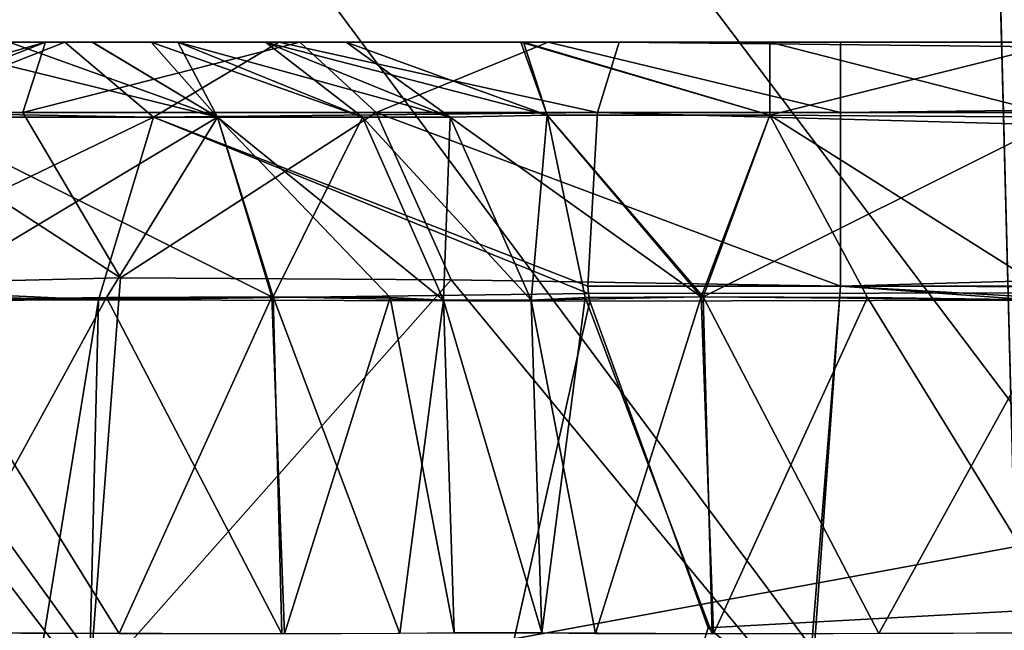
# Model space of a CAD drawing. Header units: millimetres. Extents: x -55 to 55, y -4 to 85.
# Tile 168 of 256: x -7.04 to -5.2, y 19.15 to 20.29. Entities that reach past the tile are written whole.
import ezdxf

# ---------------------------------------------------------------- set-up
doc = ezdxf.new("R2010")
doc.units = ezdxf.units.MM
doc.header["$LTSCALE"] = 74.742497
for name, color, linetype in [('1000', 7, 'CONTINUOUS'), ('1001', 7, 'CONTINUOUS'), ('521', 7, 'CONTINUOUS'), ('529', 7, 'CONTINUOUS'), ('541', 7, 'CONTINUOUS'), ('545', 7, 'CONTINUOUS'), ('555', 7, 'CONTINUOUS'), ('8028', 7, 'CONTINUOUS'), ('8030', 7, 'CONTINUOUS'), ('8091', 7, 'CONTINUOUS'), ('8093', 7, 'CONTINUOUS'), ('8100', 7, 'CONTINUOUS'), ('8105', 7, 'CONTINUOUS'), ('8133', 7, 'CONTINUOUS'), ('8145', 7, 'CONTINUOUS'), ('846', 7, 'CONTINUOUS'), ('847', 7, 'CONTINUOUS'), ('859', 7, 'CONTINUOUS'), ('860', 7, 'CONTINUOUS'), ('8676', 7, 'CONTINUOUS'), ('8679', 7, 'CONTINUOUS'), ('885', 7, 'CONTINUOUS'), ('897', 7, 'CONTINUOUS'), ('939', 7, 'CONTINUOUS'), ('940', 7, 'CONTINUOUS'), ('941', 7, 'CONTINUOUS'), ('955', 7, 'CONTINUOUS'), ('956', 7, 'CONTINUOUS'), ('957', 7, 'CONTINUOUS'), ('962', 7, 'CONTINUOUS'), ('978', 7, 'CONTINUOUS'), ('979', 7, 'CONTINUOUS'), ('980', 7, 'CONTINUOUS')]:
    doc.layers.add(name, color=color, linetype=linetype)

msp = doc.modelspace()

# ---------------------------------------------------------------- linework, layer by layer
at = {"layer": '1000', "color": 213, "linetype": 'Continuous', "true_color": 0xdb7ad1}
for points in [[(-5.9202, 20.25, 46.2913), (5.961, 20.1181, 45.9529), (-5.961, 20.1181, 45.9529), (-5.9202, 20.25, 46.2913)], [(-5.9202, 20.25, 46.2913), (5.9202, 20.25, 46.2913), (5.961, 20.1181, 45.9529), (-5.9202, 20.25, 46.2913)], [(5.9789, 19.7936, 45.7932), (-5.9789, 19.7936, 45.7932), (-5.961, 20.1181, 45.9529), (5.9789, 19.7936, 45.7932)], [(5.961, 20.1181, 45.9529), (5.9789, 19.7936, 45.7932), (-5.961, 20.1181, 45.9529), (5.961, 20.1181, 45.9529)]]:
    msp.add_3dface(points, dxfattribs=at)
at = {"layer": '1001', "color": 213, "linetype": 'Continuous', "true_color": 0xdb7ad1}
for points in [[(-6.9584, 20.25, 47.2427), (-6.7925, 20.1098, 46.3815), (-7.2919, 20.1181, 47.1725), (-6.9584, 20.25, 47.2427)], [(-6.9584, 20.25, 47.2427), (-6.5579, 20.25, 46.6375), (-6.7925, 20.1098, 46.3815), (-6.9584, 20.25, 47.2427)], [(-6.5579, 20.25, 46.6375), (-5.961, 20.1181, 45.9529), (-6.7925, 20.1098, 46.3815), (-6.5579, 20.25, 46.6375)], [(-6.5579, 20.25, 46.6375), (-5.9202, 20.25, 46.2913), (-5.961, 20.1181, 45.9529), (-6.5579, 20.25, 46.6375)], [(-6.7925, 20.1098, 46.3815), (-7.4494, 19.7936, 47.1407), (-7.2919, 20.1181, 47.1725), (-6.7925, 20.1098, 46.3815)], [(-6.8955, 19.7677, 46.2691), (-7.4494, 19.7936, 47.1407), (-6.7925, 20.1098, 46.3815), (-6.8955, 19.7677, 46.2691)], [(-5.9781, 19.7796, 45.792), (-6.8955, 19.7677, 46.2691), (-6.7925, 20.1098, 46.3815), (-5.9781, 19.7796, 45.792)], [(-5.961, 20.1181, 45.9529), (-5.9789, 19.7936, 45.7932), (-6.7925, 20.1098, 46.3815), (-5.961, 20.1181, 45.9529)], [(-5.9789, 19.7936, 45.7932), (-5.9781, 19.7796, 45.792), (-6.7925, 20.1098, 46.3815), (-5.9789, 19.7936, 45.7932)], [(-7.4507, 19.7796, 47.1414), (-7.4494, 19.7936, 47.1407), (-6.8955, 19.7677, 46.2691), (-7.4507, 19.7796, 47.1414)], [(-7.4522, 19.7654, 47.144), (-7.4507, 19.7796, 47.1414), (-6.8955, 19.7677, 46.2691), (-7.4522, 19.7654, 47.144)], [(-5.9781, 19.7796, 45.792), (-5.9755, 19.7654, 45.7908), (-6.8955, 19.7677, 46.2691), (-5.9781, 19.7796, 45.792)]]:
    msp.add_3dface(points, dxfattribs=at)
at = {"layer": '521', "color": 213, "linetype": 'Continuous', "true_color": 0xdb7ad1}
for points in [[(-7.2447, 20.25, 50.441), (-6.9076, 20.25, 50.3101), (-7.1193, 20.25, 49.082), (-7.2447, 20.25, 50.441)], [(-6.9945, 20.25, -47.6554), (-7.0626, 20.25, -50.4066), (-7.1193, 20.25, -49.082), (-6.9945, 20.25, -47.6554)], [(-7.1193, 20.25, 49.082), (-6.9076, 20.25, 50.3101), (-6.9584, 20.25, 47.2427), (-7.1193, 20.25, 49.082)], [(-6.9066, 20.25, -50.3093), (-7.0626, 20.25, -50.4066), (-6.9945, 20.25, -47.6554), (-6.9066, 20.25, -50.3093)], [(-6.5183, 20.25, -46.6856), (-6.9066, 20.25, -50.3093), (-6.9945, 20.25, -47.6554), (-6.5183, 20.25, -46.6856)], [(-6.9076, 20.25, 50.3101), (-6.797, 20.25, 50.1633), (-6.9584, 20.25, 47.2427), (-6.9076, 20.25, 50.3101)], [(-6.7469, 20.25, 49.9848), (-6.5828, 20.25, 48.1094), (-6.9584, 20.25, 47.2427), (-6.7469, 20.25, 49.9848)], [(-6.9584, 20.25, 47.2427), (-6.5828, 20.25, 48.1094), (-6.5579, 20.25, 46.6375), (-6.9584, 20.25, 47.2427)], [(-6.797, 20.25, 50.1633), (-6.7469, 20.25, 49.9848), (-6.9584, 20.25, 47.2427), (-6.797, 20.25, 50.1633)], [(-6.7469, 20.25, -49.9848), (-6.9066, 20.25, -50.3093), (-6.5183, 20.25, -46.6856), (-6.7469, 20.25, -49.9848)], [(-6.5828, 20.25, -48.1094), (-6.7469, 20.25, -49.9848), (-6.5183, 20.25, -46.6856), (-6.5828, 20.25, -48.1094)], [(-6.4314, 20.25, -47.5717), (-6.5828, 20.25, -48.1094), (-6.5183, 20.25, -46.6856), (-6.4314, 20.25, -47.5717)], [(-6.5828, 20.25, 48.1094), (-6.1048, 20.25, 47.1371), (-6.5579, 20.25, 46.6375), (-6.5828, 20.25, 48.1094)], [(-6.5579, 20.25, 46.6375), (-6.1048, 20.25, 47.1371), (-5.9202, 20.25, 46.2913), (-6.5579, 20.25, 46.6375)], [(-6.0533, 20.25, -46.3948), (-6.4314, 20.25, -47.5717), (-6.5183, 20.25, -46.6856), (-6.0533, 20.25, -46.3948)], [(-6.0997, 20.25, -47.1324), (-6.4314, 20.25, -47.5717), (-6.0533, 20.25, -46.3948), (-6.0997, 20.25, -47.1324)], [(-6.1048, 20.25, 47.1371), (-5.6383, 20.25, 46.845), (-5.9202, 20.25, 46.2913), (-6.1048, 20.25, 47.1371)], [(-5.5059, 20.25, -46.2913), (-6.0997, 20.25, -47.1324), (-6.0533, 20.25, -46.3948), (-5.5059, 20.25, -46.2913)], [(-5.0895, 20.25, -46.741), (-6.0997, 20.25, -47.1324), (-5.5059, 20.25, -46.2913), (-5.0895, 20.25, -46.741)], [(-5.6383, 20.25, 46.845), (-5.0895, 20.25, 46.741), (-5.9202, 20.25, 46.2913), (-5.6383, 20.25, 46.845)], [(-5.0895, 20.25, 46.741), (5.0895, 20.25, 46.741), (-5.9202, 20.25, 46.2913), (-5.0895, 20.25, 46.741)], [(-5.9202, 20.25, 46.2913), (5.0895, 20.25, 46.741), (5.9202, 20.25, 46.2913), (-5.9202, 20.25, 46.2913)], [(5.9202, 20.25, -46.2913), (-5.0895, 20.25, -46.741), (-5.5059, 20.25, -46.2913), (5.9202, 20.25, -46.2913)]]:
    msp.add_3dface(points, dxfattribs=at)
at = {"layer": '529', "color": 213, "linetype": 'Continuous', "true_color": 0xdb7ad1}
for points in [[(-6.2491, 19.7674, 50.0284), (-6.0651, 19.1448, 48.1747), (-6.085, 19.7674, 48.153), (-6.2491, 19.7674, 50.0284)], [(-6.2292, 19.1448, 50.0501), (-6.0651, 19.1448, 48.1747), (-6.2491, 19.7674, 50.0284), (-6.2292, 19.1448, 50.0501)]]:
    msp.add_3dface(points, dxfattribs=at)
at = {"layer": '541', "color": 213, "linetype": 'Continuous', "true_color": 0xdb7ad1}
for points in [[(-6.085, 19.7674, -48.153), (-6.0651, 19.1448, -48.1747), (-6.2491, 19.7674, -50.0284), (-6.085, 19.7674, -48.153)], [(-6.0651, 19.1448, -48.1747), (-6.2292, 19.1448, -50.0501), (-6.2491, 19.7674, -50.0284), (-6.0651, 19.1448, -48.1747)]]:
    msp.add_3dface(points, dxfattribs=at)
at = {"layer": '545', "color": 213, "linetype": 'Continuous', "true_color": 0xdb7ad1}
for points in [[(-5.5631, 19, -45.7238), (-5.5059, 19.7936, -45.7932), (-5.5695, 19.0002, -45.7238), (-5.5631, 19, -45.7238)], [(-5.5631, 19, -45.7238), (5.5631, 19, -45.7238), (-5.5059, 19.7936, -45.7932), (-5.5631, 19, -45.7238)], [(5.9781, 19.7796, -45.792), (-5.5059, 19.7936, -45.7932), (5.9755, 19.7654, -45.7908), (5.9781, 19.7796, -45.792)], [(-5.5059, 19.7936, -45.7932), (5.5631, 19, -45.7238), (5.7539, 19.1545, -45.7373), (-5.5059, 19.7936, -45.7932)], [(5.9755, 19.7654, -45.7908), (-5.5059, 19.7936, -45.7932), (5.7539, 19.1545, -45.7373), (5.9755, 19.7654, -45.7908)], [(5.9789, 19.7936, -45.7932), (-5.5059, 19.7936, -45.7932), (5.9781, 19.7796, -45.792), (5.9789, 19.7936, -45.7932)]]:
    msp.add_3dface(points, dxfattribs=at)
at = {"layer": '555', "color": 213, "linetype": 'Continuous', "true_color": 0xdb7ad1}
for points in [[(-5.9789, 19.7936, 45.7932), (5.9789, 19.7936, 45.7932), (-5.9781, 19.7796, 45.792), (-5.9789, 19.7936, 45.7932)], [(-5.9781, 19.7796, 45.792), (5.9789, 19.7936, 45.7932), (-5.9755, 19.7654, 45.7908), (-5.9781, 19.7796, 45.792)], [(-5.9755, 19.7654, 45.7908), (5.9789, 19.7936, 45.7932), (-5.7539, 19.1545, 45.7373), (-5.9755, 19.7654, 45.7908)], [(5.9789, 19.7936, 45.7932), (-5.5631, 19, 45.7238), (-5.7539, 19.1545, 45.7373), (5.9789, 19.7936, 45.7932)], [(5.5631, 19, 45.7238), (-5.5631, 19, 45.7238), (5.9789, 19.7936, 45.7932), (5.5631, 19, 45.7238)]]:
    msp.add_3dface(points, dxfattribs=at)
at = {"layer": '8028', "color": 253, "linetype": 'Continuous', "true_color": 0xaab4c3}
for points in [[(54.5, 0.15, 54.65), (54.5, 84.85, 54.65), (-54.5, 84.85, 54.65), (54.5, 0.15, 54.65)], [(-54.5, 0.15, 54.65), (-1.1667, 8.8333, 54.65), (-54.5, 84.85, 54.65), (-54.5, 0.15, 54.65)], [(-1.1667, 8.8333, 54.65), (-1.65, 10, 54.65), (-54.5, 84.85, 54.65), (-1.1667, 8.8333, 54.65)], [(-1.65, 10, 54.65), (-1.1667, 11.1667, 54.65), (-54.5, 84.85, 54.65), (-1.65, 10, 54.65)], [(-1.1667, 11.1667, 54.65), (0, 11.65, 54.65), (-54.5, 84.85, 54.65), (-1.1667, 11.1667, 54.65)], [(1.1667, 11.1667, 54.65), (54.5, 0.15, 54.65), (-54.5, 84.85, 54.65), (1.1667, 11.1667, 54.65)], [(0, 11.65, 54.65), (1.1667, 11.1667, 54.65), (-54.5, 84.85, 54.65), (0, 11.65, 54.65)]]:
    msp.add_3dface(points, dxfattribs=at)
at = {"layer": '8030', "color": 253, "linetype": 'Continuous', "true_color": 0xaab4c3}
for points in [[(-54.5, 84.85, -54.65), (54.5, 84.85, -54.65), (-54.5, 0.15, -54.65), (-54.5, 84.85, -54.65)], [(54.5, 84.85, -54.65), (-1.1667, 11.1667, -54.65), (-54.5, 0.15, -54.65), (54.5, 84.85, -54.65)]]:
    msp.add_3dface(points, dxfattribs=at)
at = {"layer": '8091', "color": 253, "linetype": 'Continuous', "true_color": 0xaab4c3}
for points in [[(-5.2435, 21.7544, 52.6543), (-4.7587, 3.2391, 52.9775), (-52.5315, 0.1474, 53.0314), (-5.2435, 21.7544, 52.6543)], [(-52.1544, 21.7544, 52.6543), (-5.2435, 21.7544, 52.6543), (-52.5315, 0.1474, 53.0314), (-52.1544, 21.7544, 52.6543)]]:
    msp.add_3dface(points, dxfattribs=at)
at = {"layer": '8093', "color": 253, "linetype": 'Continuous', "true_color": 0xaab4c3}
for points in [[(-52.1544, 21.7544, -52.6543), (-52.5315, 0.1474, -53.0314), (-4.3307, 2.7883, -52.9853), (-52.1544, 21.7544, -52.6543)], [(-4.5197, 2.8728, -52.9839), (-52.1544, 21.7544, -52.6543), (-4.3307, 2.7883, -52.9853), (-4.5197, 2.8728, -52.9839)], [(-4.7029, 3.0564, -52.9807), (-52.1544, 21.7544, -52.6543), (-4.5197, 2.8728, -52.9839), (-4.7029, 3.0564, -52.9807)], [(-4.7587, 3.2391, -52.9775), (-52.1544, 21.7544, -52.6543), (-4.7029, 3.0564, -52.9807), (-4.7587, 3.2391, -52.9775)], [(-5.2435, 21.7544, -52.6543), (-52.1544, 21.7544, -52.6543), (-4.7587, 3.2391, -52.9775), (-5.2435, 21.7544, -52.6543)]]:
    msp.add_3dface(points, dxfattribs=at)
at = {"layer": '8100', "color": 253, "linetype": 'Continuous', "true_color": 0xaab4c3}
for points in [[(-8.2438, 18.7435, 44.6564), (8.2438, 18.7435, 44.6564), (-8.1649, 21.7565, 44.7353), (-8.2438, 18.7435, 44.6564)], [(-8.1649, 21.7565, 44.7353), (8.2438, 18.7435, 44.6564), (8.1649, 21.7565, 44.7353), (-8.1649, 21.7565, 44.7353)]]:
    msp.add_3dface(points, dxfattribs=at)
at = {"layer": '8105', "color": 253, "linetype": 'Continuous', "true_color": 0xaab4c3}
for points in [[(8.1649, 21.7565, -44.7353), (-8.2438, 18.7435, -44.6564), (-8.1649, 21.7565, -44.7353), (8.1649, 21.7565, -44.7353)], [(8.2438, 18.7435, -44.6564), (-8.2438, 18.7435, -44.6564), (8.1649, 21.7565, -44.7353), (8.2438, 18.7435, -44.6564)]]:
    msp.add_3dface(points, dxfattribs=at)
at = {"layer": '8133', "color": 253, "linetype": 'Continuous', "true_color": 0xaab4c3}
msp.add_3dface([(-4.7587, 3.2391, 52.9775), (-5.2435, 21.7544, 52.6543), (-4.8901, 21.7577, 52.5079), (-4.7587, 3.2391, 52.9775)], dxfattribs=at)
at = {"layer": '8145', "color": 253, "linetype": 'Continuous', "true_color": 0xaab4c3}
for points in [[(-5.2435, 21.7544, -52.6543), (-4.4053, 3.2458, -52.831), (-4.89, 21.7577, -52.5078), (-5.2435, 21.7544, -52.6543)], [(-4.4053, 3.2458, -52.831), (-5.2435, 21.7544, -52.6543), (-4.4259, 3.2456, -52.8504), (-4.4053, 3.2458, -52.831)], [(-5.2435, 21.7544, -52.6543), (-4.7587, 3.2391, -52.9775), (-4.4259, 3.2456, -52.8504), (-5.2435, 21.7544, -52.6543)]]:
    msp.add_3dface(points, dxfattribs=at)
at = {"layer": '846', "color": 213, "linetype": 'Continuous', "true_color": 0xdb7ad1}
for points in [[(-7.2248, 19.1448, -50.9624), (-7.2447, 19.7674, -50.9407), (-6.8806, 19.7721, -50.8718), (-7.2248, 19.1448, -50.9624)], [(-6.5521, 19.1429, -50.7023), (-7.2248, 19.1448, -50.9624), (-6.8806, 19.7721, -50.8718), (-6.5521, 19.1429, -50.7023)], [(-6.5687, 19.7737, -50.6771), (-6.5521, 19.1429, -50.7023), (-6.8806, 19.7721, -50.8718), (-6.5687, 19.7737, -50.6771)], [(-6.2491, 19.7674, -50.0284), (-6.331, 19.1434, -50.4105), (-6.5687, 19.7737, -50.6771), (-6.2491, 19.7674, -50.0284)], [(-6.331, 19.1434, -50.4105), (-6.5521, 19.1429, -50.7023), (-6.5687, 19.7737, -50.6771), (-6.331, 19.1434, -50.4105)], [(-6.2491, 19.7674, -50.0284), (-6.2292, 19.1448, -50.0501), (-6.331, 19.1434, -50.4105), (-6.2491, 19.7674, -50.0284)]]:
    msp.add_3dface(points, dxfattribs=at)
at = {"layer": '847', "color": 213, "linetype": 'Continuous', "true_color": 0xdb7ad1}
for points in [[(-6.0651, 19.1448, -48.1747), (-6.085, 19.7674, -48.153), (-5.9842, 19.7721, -47.7943), (-6.0651, 19.1448, -48.1747)], [(-5.7459, 19.1429, -47.5261), (-6.0651, 19.1448, -48.1747), (-5.9842, 19.7721, -47.7943), (-5.7459, 19.1429, -47.5261)], [(-5.7632, 19.7737, -47.5014), (-5.7459, 19.1429, -47.5261), (-5.9842, 19.7721, -47.7943), (-5.7632, 19.7737, -47.5014)], [(-5.4343, 19.1434, -47.3314), (-5.7459, 19.1429, -47.5261), (-5.7632, 19.7737, -47.5014), (-5.4343, 19.1434, -47.3314)], [(-5.0895, 19.7674, -47.2407), (-5.4343, 19.1434, -47.3314), (-5.7632, 19.7737, -47.5014), (-5.0895, 19.7674, -47.2407)], [(-5.0895, 19.7674, -47.2407), (-5.0695, 19.1448, -47.2624), (-5.4343, 19.1434, -47.3314), (-5.0895, 19.7674, -47.2407)]]:
    msp.add_3dface(points, dxfattribs=at)
at = {"layer": '859', "color": 213, "linetype": 'Continuous', "true_color": 0xdb7ad1}
for points in [[(-7.2447, 19.7674, 50.9407), (-6.8569, 19.1434, 50.8924), (-6.5706, 19.7737, 50.6788), (-7.2447, 19.7674, 50.9407)], [(-6.8569, 19.1434, 50.8924), (-6.5469, 19.1429, 50.6976), (-6.5706, 19.7737, 50.6788), (-6.8569, 19.1434, 50.8924)], [(-6.5706, 19.7737, 50.6788), (-6.5469, 19.1429, 50.6976), (-6.3495, 19.7721, 50.3851), (-6.5706, 19.7737, 50.6788)], [(-6.5469, 19.1429, 50.6976), (-6.2292, 19.1448, 50.0501), (-6.3495, 19.7721, 50.3851), (-6.5469, 19.1429, 50.6976)], [(-6.2292, 19.1448, 50.0501), (-6.2491, 19.7674, 50.0284), (-6.3495, 19.7721, 50.3851), (-6.2292, 19.1448, 50.0501)], [(-7.2447, 19.7674, 50.9407), (-7.2248, 19.1448, 50.9624), (-6.8569, 19.1434, 50.8924), (-7.2447, 19.7674, 50.9407)]]:
    msp.add_3dface(points, dxfattribs=at)
at = {"layer": '860', "color": 213, "linetype": 'Continuous', "true_color": 0xdb7ad1}
for points in [[(-6.085, 19.7674, 48.153), (-5.9646, 19.1434, 47.8173), (-5.7666, 19.7737, 47.5045), (-6.085, 19.7674, 48.153)], [(-5.9646, 19.1434, 47.8173), (-5.7435, 19.1429, 47.5239), (-5.7666, 19.7737, 47.5045), (-5.9646, 19.1434, 47.8173)], [(-5.7666, 19.7737, 47.5045), (-5.7435, 19.1429, 47.5239), (-5.4555, 19.7721, 47.3098), (-5.7666, 19.7737, 47.5045)], [(-5.7435, 19.1429, 47.5239), (-5.0695, 19.1448, 47.2624), (-5.4555, 19.7721, 47.3098), (-5.7435, 19.1429, 47.5239)], [(-5.0695, 19.1448, 47.2624), (-5.0895, 19.7674, 47.2407), (-5.4555, 19.7721, 47.3098), (-5.0695, 19.1448, 47.2624)], [(-6.085, 19.7674, 48.153), (-6.0651, 19.1448, 48.1747), (-5.9646, 19.1434, 47.8173), (-6.085, 19.7674, 48.153)]]:
    msp.add_3dface(points, dxfattribs=at)
at = {"layer": '8676', "color": 253, "linetype": 'Continuous', "true_color": 0xaab4c3}
for points in [[(-8.9792, 18.7413, 43.9211), (-10.0697, 49.9692, 42.8306), (8.9792, 18.7413, 43.9211), (-8.9792, 18.7413, 43.9211)], [(-10.0697, 49.9692, 42.8306), (-5.7414, 49.9692, 42.8306), (8.9792, 18.7413, 43.9211), (-10.0697, 49.9692, 42.8306)], [(8.9792, 18.7413, 43.9211), (-5.7414, 49.9692, 42.8306), (-1.7586, 49.9692, 42.8306), (8.9792, 18.7413, 43.9211)]]:
    msp.add_3dface(points, dxfattribs=at)
at = {"layer": '8679', "color": 253, "linetype": 'Continuous', "true_color": 0xaab4c3}
for points in [[(-10.0697, 49.9692, -42.8306), (-8.9792, 18.7413, -43.9211), (-5.7414, 49.9692, -42.8306), (-10.0697, 49.9692, -42.8306)], [(8.9792, 18.7413, -43.9211), (10.0697, 49.9692, -42.8306), (-8.9792, 18.7413, -43.9211), (8.9792, 18.7413, -43.9211)], [(10.0697, 49.9692, -42.8306), (5.7414, 49.9692, -42.8306), (-8.9792, 18.7413, -43.9211), (10.0697, 49.9692, -42.8306)], [(-8.9792, 18.7413, -43.9211), (-1.7586, 49.9692, -42.8306), (-5.7414, 49.9692, -42.8306), (-8.9792, 18.7413, -43.9211)], [(1.7586, 49.9692, -42.8306), (-1.7586, 49.9692, -42.8306), (-8.9792, 18.7413, -43.9211), (1.7586, 49.9692, -42.8306)], [(5.7414, 49.9692, -42.8306), (1.7586, 49.9692, -42.8306), (-8.9792, 18.7413, -43.9211), (5.7414, 49.9692, -42.8306)]]:
    msp.add_3dface(points, dxfattribs=at)
at = {"layer": '885', "color": 213, "linetype": 'Continuous', "true_color": 0xdb7ad1}
for points in [[(-6.8545, 19.8089, -46.3202), (-7.4907, 19.7936, -47.612), (-6.9129, 19.0402, -46.25), (-6.8545, 19.8089, -46.3202)], [(-6.2349, 19.805, -45.9322), (-6.8545, 19.8089, -46.3202), (-6.9129, 19.0402, -46.25), (-6.2349, 19.805, -45.9322)], [(-7.4907, 19.7936, -47.612), (-7.5543, 19.0002, -47.5426), (-6.9129, 19.0402, -46.25), (-7.4907, 19.7936, -47.612)], [(-5.5695, 19.0002, -45.7238), (-6.2349, 19.805, -45.9322), (-6.9129, 19.0402, -46.25), (-5.5695, 19.0002, -45.7238)], [(-5.5695, 19.0002, -45.7238), (-5.5059, 19.7936, -45.7932), (-6.2349, 19.805, -45.9322), (-5.5695, 19.0002, -45.7238)]]:
    msp.add_3dface(points, dxfattribs=at)
at = {"layer": '897', "color": 213, "linetype": 'Continuous', "true_color": 0xdb7ad1}
for points in [[(-7.6472, 15.1498, 47.4481), (-6.8955, 19.7677, 46.2691), (-7.0058, 15.1684, 46.1487), (-7.6472, 15.1498, 47.4481)], [(-7.6472, 15.1498, 47.4481), (-7.4522, 19.7654, 47.144), (-6.8955, 19.7677, 46.2691), (-7.6472, 15.1498, 47.4481)], [(-6.8955, 19.7677, 46.2691), (-5.9755, 19.7654, 45.7908), (-7.0058, 15.1684, 46.1487), (-6.8955, 19.7677, 46.2691)], [(-5.9755, 19.7654, 45.7908), (-5.7539, 19.1545, 45.7373), (-7.0058, 15.1684, 46.1487), (-5.9755, 19.7654, 45.7908)], [(-5.7539, 19.1545, 45.7373), (-5.5631, 19, 45.7238), (-7.0058, 15.1684, 46.1487), (-5.7539, 19.1545, 45.7373)]]:
    msp.add_3dface(points, dxfattribs=at)
at = {"layer": '939', "color": 213, "linetype": 'Continuous', "true_color": 0xdb7ad1}
for points in [[(-6.5828, 20.25, 48.1094), (-6.2368, 20.1097, 48.1397), (-6.0551, 20.1135, 47.6049), (-6.5828, 20.25, 48.1094)], [(-6.1048, 20.25, 47.1371), (-6.5828, 20.25, 48.1094), (-6.0551, 20.1135, 47.6049), (-6.1048, 20.25, 47.1371)], [(-5.6383, 20.25, 46.845), (-6.1048, 20.25, 47.1371), (-5.638, 20.1135, 47.2227), (-5.6383, 20.25, 46.845)], [(-5.638, 20.1135, 47.2227), (-6.1048, 20.25, 47.1371), (-6.0551, 20.1135, 47.6049), (-5.638, 20.1135, 47.2227)], [(-5.0895, 20.25, 46.741), (-5.6383, 20.25, 46.845), (-5.0895, 20.1097, 47.0883), (-5.0895, 20.25, 46.741)], [(-5.0895, 20.1097, 47.0883), (-5.6383, 20.25, 46.845), (-5.638, 20.1135, 47.2227), (-5.0895, 20.1097, 47.0883)], [(-6.2368, 20.1097, 48.1397), (-5.7666, 19.7737, 47.5045), (-6.0551, 20.1135, 47.6049), (-6.2368, 20.1097, 48.1397)], [(-6.085, 19.7674, 48.153), (-5.7666, 19.7737, 47.5045), (-6.2368, 20.1097, 48.1397), (-6.085, 19.7674, 48.153)], [(-5.7666, 19.7737, 47.5045), (-5.638, 20.1135, 47.2227), (-6.0551, 20.1135, 47.6049), (-5.7666, 19.7737, 47.5045)], [(-5.7666, 19.7737, 47.5045), (-5.4555, 19.7721, 47.3098), (-5.638, 20.1135, 47.2227), (-5.7666, 19.7737, 47.5045)], [(-5.4555, 19.7721, 47.3098), (-5.0895, 19.7674, 47.2407), (-5.638, 20.1135, 47.2227), (-5.4555, 19.7721, 47.3098)], [(-5.0895, 19.7674, 47.2407), (-5.0895, 20.1097, 47.0883), (-5.638, 20.1135, 47.2227), (-5.0895, 19.7674, 47.2407)]]:
    msp.add_3dface(points, dxfattribs=at)
at = {"layer": '940', "color": 213, "linetype": 'Continuous', "true_color": 0xdb7ad1}
for points in [[(-6.5828, 20.25, 48.1094), (-6.7469, 20.25, 49.9848), (-6.4009, 20.1097, 50.0151), (-6.5828, 20.25, 48.1094)], [(-6.5828, 20.25, 48.1094), (-6.4009, 20.1097, 50.0151), (-6.2368, 20.1097, 48.1397), (-6.5828, 20.25, 48.1094)], [(-6.4009, 20.1097, 50.0151), (-6.2491, 19.7674, 50.0284), (-6.2368, 20.1097, 48.1397), (-6.4009, 20.1097, 50.0151)], [(-6.2491, 19.7674, 50.0284), (-6.085, 19.7674, 48.153), (-6.2368, 20.1097, 48.1397), (-6.2491, 19.7674, 50.0284)]]:
    msp.add_3dface(points, dxfattribs=at)
at = {"layer": '941', "color": 213, "linetype": 'Continuous', "true_color": 0xdb7ad1}
for points in [[(-6.9076, 20.25, 50.3101), (-7.2447, 20.25, 50.441), (-6.6724, 20.1097, 50.5658), (-6.9076, 20.25, 50.3101)], [(-7.2447, 20.25, 50.441), (-7.2447, 20.1097, 50.7883), (-6.6724, 20.1097, 50.5658), (-7.2447, 20.25, 50.441)], [(-6.797, 20.25, 50.1633), (-6.9076, 20.25, 50.3101), (-6.6724, 20.1097, 50.5658), (-6.797, 20.25, 50.1633)], [(-6.7469, 20.25, 49.9848), (-6.797, 20.25, 50.1633), (-6.4009, 20.1097, 50.0151), (-6.7469, 20.25, 49.9848)], [(-6.4009, 20.1097, 50.0151), (-6.797, 20.25, 50.1633), (-6.6724, 20.1097, 50.5658), (-6.4009, 20.1097, 50.0151)], [(-7.2447, 19.7674, 50.9407), (-6.5706, 19.7737, 50.6788), (-7.2447, 20.1097, 50.7883), (-7.2447, 19.7674, 50.9407)], [(-7.2447, 20.1097, 50.7883), (-6.5706, 19.7737, 50.6788), (-6.6724, 20.1097, 50.5658), (-7.2447, 20.1097, 50.7883)], [(-6.5706, 19.7737, 50.6788), (-6.3495, 19.7721, 50.3851), (-6.6724, 20.1097, 50.5658), (-6.5706, 19.7737, 50.6788)], [(-6.3495, 19.7721, 50.3851), (-6.2491, 19.7674, 50.0284), (-6.6724, 20.1097, 50.5658), (-6.3495, 19.7721, 50.3851)], [(-6.2491, 19.7674, 50.0284), (-6.4009, 20.1097, 50.0151), (-6.6724, 20.1097, 50.5658), (-6.2491, 19.7674, 50.0284)]]:
    msp.add_3dface(points, dxfattribs=at)
at = {"layer": '955', "color": 213, "linetype": 'Continuous', "true_color": 0xdb7ad1}
for points in [[(-7.2447, 20.1097, -50.7883), (-7.0626, 20.25, -50.4066), (-6.6724, 20.1097, -50.5658), (-7.2447, 20.1097, -50.7883)], [(-7.0626, 20.25, -50.4066), (-6.9066, 20.25, -50.3093), (-6.6724, 20.1097, -50.5658), (-7.0626, 20.25, -50.4066)], [(-6.9066, 20.25, -50.3093), (-6.7469, 20.25, -49.9848), (-6.6724, 20.1097, -50.5658), (-6.9066, 20.25, -50.3093)], [(-6.7469, 20.25, -49.9848), (-6.4009, 20.1097, -50.0151), (-6.6724, 20.1097, -50.5658), (-6.7469, 20.25, -49.9848)], [(-6.8806, 19.7721, -50.8718), (-7.2447, 19.7674, -50.9407), (-6.6724, 20.1097, -50.5658), (-6.8806, 19.7721, -50.8718)], [(-7.2447, 19.7674, -50.9407), (-7.2447, 20.1097, -50.7883), (-6.6724, 20.1097, -50.5658), (-7.2447, 19.7674, -50.9407)], [(-6.5687, 19.7737, -50.6771), (-6.8806, 19.7721, -50.8718), (-6.6724, 20.1097, -50.5658), (-6.5687, 19.7737, -50.6771)], [(-6.4009, 20.1097, -50.0151), (-6.5687, 19.7737, -50.6771), (-6.6724, 20.1097, -50.5658), (-6.4009, 20.1097, -50.0151)], [(-6.2491, 19.7674, -50.0284), (-6.5687, 19.7737, -50.6771), (-6.4009, 20.1097, -50.0151), (-6.2491, 19.7674, -50.0284)]]:
    msp.add_3dface(points, dxfattribs=at)
at = {"layer": '956', "color": 213, "linetype": 'Continuous', "true_color": 0xdb7ad1}
for points in [[(-6.7469, 20.25, -49.9848), (-6.5828, 20.25, -48.1094), (-6.2368, 20.1097, -48.1397), (-6.7469, 20.25, -49.9848)], [(-6.7469, 20.25, -49.9848), (-6.2368, 20.1097, -48.1397), (-6.4009, 20.1097, -50.0151), (-6.7469, 20.25, -49.9848)], [(-6.2368, 20.1097, -48.1397), (-6.085, 19.7674, -48.153), (-6.4009, 20.1097, -50.0151), (-6.2368, 20.1097, -48.1397)], [(-6.085, 19.7674, -48.153), (-6.2491, 19.7674, -50.0284), (-6.4009, 20.1097, -50.0151), (-6.085, 19.7674, -48.153)]]:
    msp.add_3dface(points, dxfattribs=at)
at = {"layer": '957', "color": 213, "linetype": 'Continuous', "true_color": 0xdb7ad1}
for points in [[(-6.5828, 20.25, -48.1094), (-6.4314, 20.25, -47.5717), (-6.2368, 20.1097, -48.1397), (-6.5828, 20.25, -48.1094)], [(-6.2368, 20.1097, -48.1397), (-6.4314, 20.25, -47.5717), (-6.0551, 20.1135, -47.6049), (-6.2368, 20.1097, -48.1397)], [(-6.4314, 20.25, -47.5717), (-6.0997, 20.25, -47.1324), (-6.0551, 20.1135, -47.6049), (-6.4314, 20.25, -47.5717)], [(-6.0997, 20.25, -47.1324), (-5.0895, 20.25, -46.741), (-5.638, 20.1135, -47.2227), (-6.0997, 20.25, -47.1324)], [(-6.0551, 20.1135, -47.6049), (-6.0997, 20.25, -47.1324), (-5.638, 20.1135, -47.2227), (-6.0551, 20.1135, -47.6049)], [(-5.0895, 20.25, -46.741), (-5.0895, 20.1097, -47.0883), (-5.638, 20.1135, -47.2227), (-5.0895, 20.25, -46.741)], [(-6.085, 19.7674, -48.153), (-6.2368, 20.1097, -48.1397), (-6.0551, 20.1135, -47.6049), (-6.085, 19.7674, -48.153)], [(-5.9842, 19.7721, -47.7943), (-6.085, 19.7674, -48.153), (-6.0551, 20.1135, -47.6049), (-5.9842, 19.7721, -47.7943)], [(-5.7632, 19.7737, -47.5014), (-5.9842, 19.7721, -47.7943), (-6.0551, 20.1135, -47.6049), (-5.7632, 19.7737, -47.5014)], [(-5.7632, 19.7737, -47.5014), (-6.0551, 20.1135, -47.6049), (-5.638, 20.1135, -47.2227), (-5.7632, 19.7737, -47.5014)], [(-5.0895, 20.1097, -47.0883), (-5.7632, 19.7737, -47.5014), (-5.638, 20.1135, -47.2227), (-5.0895, 20.1097, -47.0883)], [(-5.0895, 19.7674, -47.2407), (-5.7632, 19.7737, -47.5014), (-5.0895, 20.1097, -47.0883), (-5.0895, 19.7674, -47.2407)]]:
    msp.add_3dface(points, dxfattribs=at)
at = {"layer": '962', "color": 213, "linetype": 'Continuous', "true_color": 0xdb7ad1}
msp.add_3dface([(-7.1193, 20.25, 49.082), (-6.9584, 20.25, 47.2427), (-7.2919, 20.1181, 47.1725), (-7.1193, 20.25, 49.082)], dxfattribs=at)
at = {"layer": '978', "color": 213, "linetype": 'Continuous', "true_color": 0xdb7ad1}
for points in [[(-7.331, 20.1186, -47.626), (-6.9945, 20.25, -47.6554), (-7.4558, 20.1186, -49.0525), (-7.331, 20.1186, -47.626)], [(-6.9945, 20.25, -47.6554), (-7.1193, 20.25, -49.082), (-7.4558, 20.1186, -49.0525), (-6.9945, 20.25, -47.6554)]]:
    msp.add_3dface(points, dxfattribs=at)
at = {"layer": '979', "color": 213, "linetype": 'Continuous', "true_color": 0xdb7ad1}
for points in [[(-7.0371, 20.1186, -46.7786), (-6.9945, 20.25, -47.6554), (-7.331, 20.1186, -47.626), (-7.0371, 20.1186, -46.7786)], [(-6.3756, 20.1186, -46.1725), (-6.5183, 20.25, -46.6856), (-7.0371, 20.1186, -46.7786), (-6.3756, 20.1186, -46.1725)], [(-6.5183, 20.25, -46.6856), (-6.9945, 20.25, -47.6554), (-7.0371, 20.1186, -46.7786), (-6.5183, 20.25, -46.6856)], [(-6.0533, 20.25, -46.3948), (-6.5183, 20.25, -46.6856), (-6.3756, 20.1186, -46.1725), (-6.0533, 20.25, -46.3948)], [(-5.5059, 20.1186, -45.9535), (-6.0533, 20.25, -46.3948), (-6.3756, 20.1186, -46.1725), (-5.5059, 20.1186, -45.9535)], [(-5.5059, 20.25, -46.2913), (-6.0533, 20.25, -46.3948), (-5.5059, 20.1186, -45.9535), (-5.5059, 20.25, -46.2913)], [(-7.4907, 19.7936, -47.612), (-6.8545, 19.8089, -46.3202), (-7.331, 20.1186, -47.626), (-7.4907, 19.7936, -47.612)], [(-6.8545, 19.8089, -46.3202), (-7.0371, 20.1186, -46.7786), (-7.331, 20.1186, -47.626), (-6.8545, 19.8089, -46.3202)], [(-6.8545, 19.8089, -46.3202), (-6.3756, 20.1186, -46.1725), (-7.0371, 20.1186, -46.7786), (-6.8545, 19.8089, -46.3202)], [(-6.8545, 19.8089, -46.3202), (-6.2349, 19.805, -45.9322), (-6.3756, 20.1186, -46.1725), (-6.8545, 19.8089, -46.3202)], [(-6.2349, 19.805, -45.9322), (-5.5059, 19.7936, -45.7932), (-6.3756, 20.1186, -46.1725), (-6.2349, 19.805, -45.9322)], [(-5.5059, 19.7936, -45.7932), (-5.5059, 20.1186, -45.9535), (-6.3756, 20.1186, -46.1725), (-5.5059, 19.7936, -45.7932)]]:
    msp.add_3dface(points, dxfattribs=at)
at = {"layer": '980', "color": 213, "linetype": 'Continuous', "true_color": 0xdb7ad1}
for points in [[(5.9202, 20.25, -46.2913), (-5.5059, 20.1186, -45.9535), (5.961, 20.1181, -45.9529), (5.9202, 20.25, -46.2913)], [(5.9202, 20.25, -46.2913), (-5.5059, 20.25, -46.2913), (-5.5059, 20.1186, -45.9535), (5.9202, 20.25, -46.2913)], [(-5.5059, 20.1186, -45.9535), (-5.5059, 19.7936, -45.7932), (5.961, 20.1181, -45.9529), (-5.5059, 20.1186, -45.9535)], [(-5.5059, 19.7936, -45.7932), (5.9789, 19.7936, -45.7932), (5.961, 20.1181, -45.9529), (-5.5059, 19.7936, -45.7932)]]:
    msp.add_3dface(points, dxfattribs=at)

doc.saveas('drawing.dxf')
